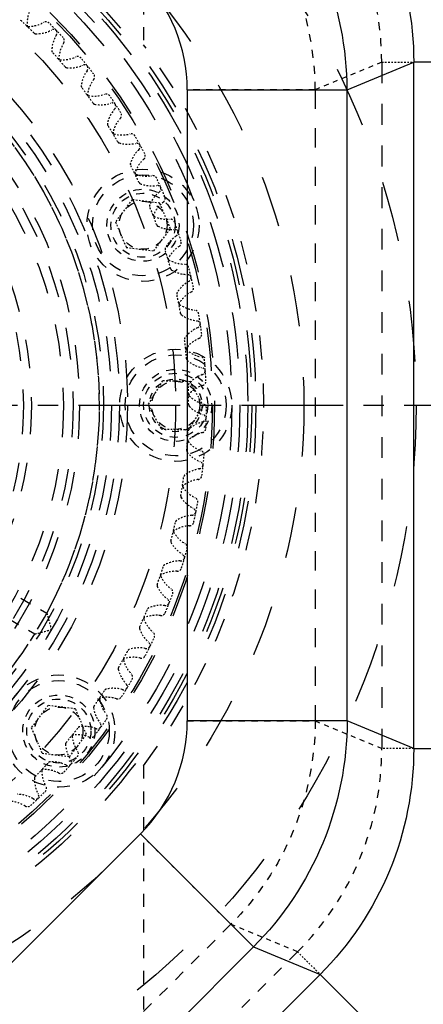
# Model space of a CAD drawing. Header units: millimetres. Extents: x 14186 to 17588, y 1400 to 3805.
# Tile 19 of 256: x 16148 to 16173, y 2683 to 2744. Entities that reach past the tile are written whole.
import ezdxf

# ---------------------------------------------------------------- set-up
doc = ezdxf.new("R2010")
doc.units = ezdxf.units.MM
doc.linetypes.add('CENTER', pattern=[2, 1.25, -0.25, 0.25, -0.25])
doc.linetypes.add('HIDDEN', pattern=[0.2, 0.1, -0.1])
for name, color, linetype in [('DEFAULT_2', 8, 'HIDDEN'), ('INTFCLR_160546_1', 7, 'Continuous'), ('INTFCLR_297144', 7, 'Continuous'), ('INTFCLR_456318_1', 7, 'Continuous'), ('INTFCLR_46574', 7, 'Continuous')]:
    doc.layers.add(name, color=color, linetype=linetype)
doc.layers.add('dim', color=82, linetype='Continuous', lineweight=9)
doc.styles.get("Standard").update_dxf_attribs({"font": 'arial.ttf'})
doc.dimstyles.new('ISO-25', dxfattribs={"dimtxt": 2.5, "dimasz": 2.5, "dimexe": 1.25, "dimexo": 0.625, "dimtad": 1, "dimtxsty": 'Standard', "dimcen": 2.5, "dimadec": 0, "dimazin": 0, "dimtfac": 1, "dimtmove": 0, "dimatfit": 3, "dimfxl": 1, "dimarcsym": 0})

# ---------------------------------------------------------------- blocks, each defined once
blk = doc.blocks.new('*D28')
at = {"layer": 'Defpoints', "color": 0, "transparency": 16777216}
for p in [(17217.995, 2998.669), (16133.681, 2441.691)]:
    blk.add_point(p, dxfattribs=at)
at = {"layer": 'dim', "color": 0, "linetype": 'Continuous', "lineweight": -2, "transparency": 16777216}
for p, q in [((17380.14, 3081.958), (17239.343, 3009.635)), ((16133.681, 2441.691), (17217.995, 2998.669)), ((16112.333, 2430.725), (16090.984, 2419.759))]:
    blk.add_line(p, q, dxfattribs=at)
at = {"layer": 'dim', "color": 0, "transparency": 16777216}
for points in [[(17237.515, 3013.193), (17241.17, 3006.077), (17217.995, 2998.669)], [(16110.505, 2434.283), (16114.16, 2427.167), (16133.681, 2441.691)]]:
    blk.add_solid(points, dxfattribs=at)
at = {"layer": 'dim', "color": 0, "transparency": 16777216, "insert": (17310.293, 3070.985), "char_height": 30, "attachment_point": 5, "rotation": 27.18816}
blk.add_mtext('∅1219', dxfattribs=at)

msp = doc.modelspace()

# ---------------------------------------------------------------- linework, layer by layer
at = {"color": 7, "linetype": 'Continuous'}
for p, q in [((16168.534, 2739.875), (16172.687, 2741.595)), ((16172.687, 2698.765), (16172.687, 2741.595)), ((16182.663, 2741.595), (16172.687, 2741.595)), ((16158.558, 2739.876), (16168.534, 2739.875)), ((16158.558, 2739.874), (16158.558, 2700.484)), ((16168.534, 2700.484), (16168.534, 2739.875)), ((16168.534, 2700.484), (16158.558, 2700.484)), ((16172.687, 2698.765), (16168.534, 2700.484)), ((16172.687, 2698.765), (16182.663, 2698.765)), ((16155.638, 2693.432), (16142.743, 2680.529)), ((16155.639, 2693.433), (16162.694, 2686.381)), ((16149.8, 2673.479), (16162.695, 2686.381)), ((16162.695, 2686.381), (16166.848, 2684.661)), ((16166.848, 2684.661), (16153.599, 2671.405)), ((16173.904, 2677.61), (16166.848, 2684.661))]:
    msp.add_line(p, q, dxfattribs=at)
for centre, radius in [((16675.838, 2720.18), 609.5), ((16675.838, 2720.18), 550), ((16400.838, 2720.18), 275)]:
    msp.add_circle(centre, radius)
for centre, start, end in [((16148.585, 2739.876), 359.98744, 44.98815), ((16148.585, 2700.484), 315.0049, 0.00561)]:
    msp.add_arc(centre, 9.974, start, end, dxfattribs=at)
for points, knots in [([(16166.848, 2755.698), (16168.684, 2753.865), (16171.661, 2749.431), (16172.69, 2744.189), (16172.687, 2741.595)], [0, 0, 0, 0, 0.500006, 1, 1, 1, 1]), ([(16172.687, 2698.765), (16172.69, 2696.171), (16171.661, 2690.929), (16168.684, 2686.494), (16166.848, 2684.661)], [0, 0, 0, 0, 0.499994, 1, 1, 1, 1])]:
    msp.add_open_spline(points, degree=3, knots=knots, dxfattribs=at)
for points in [[(16168.534, 2739.875), (16168.531, 2742.469), (16167.497, 2747.707), (16164.526, 2752.143), (16162.695, 2753.979)], [(16168.534, 2700.484), (16168.531, 2697.891), (16167.497, 2692.653), (16164.526, 2688.217), (16162.695, 2686.381)]]:
    msp.add_open_spline(points, degree=3, dxfattribs=at)
at = {"layer": 'DEFAULT_2', "color": 8, "linetype": 'HIDDEN', "ltscale": 3}
for p, q in [((16170.692, 2741.595), (16166.539, 2739.875)), ((16166.539, 2700.484), (16170.692, 2698.765)), ((16165.437, 2686.072), (16161.283, 2687.791))]:
    msp.add_line(p, q, dxfattribs=at)
at = {"layer": 'DEFAULT_2', "color": 8, "linetype": 'HIDDEN', "ltscale": 13}
msp.add_line((16170.692, 2741.595), (16170.692, 2698.765), dxfattribs=at)
at = {"layer": 'DEFAULT_2', "color": 8, "linetype": 'HIDDEN'}
for p, q in [((16170.692, 2741.595), (16172.687, 2741.595)), ((16172.687, 2698.765), (16170.692, 2698.765)), ((16165.437, 2686.072), (16166.848, 2684.661))]:
    msp.add_line(p, q, dxfattribs=at)
at = {"layer": 'DEFAULT_2', "color": 8, "linetype": 'HIDDEN', "ltscale": 4}
for p, q in [((16166.539, 2739.875), (16158.558, 2739.876)), ((16158.558, 2700.484), (16166.539, 2700.484)), ((16161.283, 2687.791), (16155.639, 2693.433))]:
    msp.add_line(p, q, dxfattribs=at)
at = {"layer": 'DEFAULT_2', "color": 8, "linetype": 'HIDDEN', "ltscale": 0.001}
for p, q in [((16158.558, 2739.874), (16158.558, 2739.875)), ((16155.638, 2693.432), (16155.639, 2693.432))]:
    msp.add_line(p, q, dxfattribs=at)
at = {"layer": 'DEFAULT_2', "color": 8, "linetype": 'HIDDEN', "ltscale": 12}
msp.add_line((16166.539, 2739.875), (16166.539, 2700.484), dxfattribs=at)
at = {"layer": 'DEFAULT_2', "color": 1, "linetype": 'CENTER', "ltscale": 5.08}
msp.add_line((16060.338, 2720.18), (16191.338, 2720.18), dxfattribs=at)
at = {"layer": 'DEFAULT_2', "color": 8, "linetype": 'HIDDEN', "ltscale": 7}
for p, q in [((16161.283, 2687.791), (16148.389, 2674.889)), ((16165.437, 2686.072), (16152.188, 2672.815))]:
    msp.add_line(p, q, dxfattribs=at)
at = {"layer": 'DEFAULT_2', "color": 8, "linetype": 'HIDDEN', "ltscale": 38}
msp.add_circle((16125.838, 2720.18), 47, dxfattribs=at)
at = {"layer": 'DEFAULT_2', "color": 8, "linetype": 'HIDDEN', "ltscale": 32}
msp.add_circle((16125.838, 2720.18), 40, dxfattribs=at)
at = {"layer": 'DEFAULT_2', "color": 8, "linetype": 'HIDDEN', "ltscale": 30}
msp.add_circle((16125.838, 2720.18), 37, dxfattribs=at)
at = {"layer": 'DEFAULT_2', "color": 8, "linetype": 'HIDDEN', "ltscale": 29}
for radius in [36.741, 36.5, 36]:
    msp.add_circle((16125.838, 2720.18), radius, dxfattribs=at)
at = {"layer": 'DEFAULT_2', "color": 8, "linetype": 'HIDDEN', "ltscale": 28}
msp.add_circle((16125.838, 2720.18), 35.5, dxfattribs=at)
at = {"layer": 'DEFAULT_2', "color": 8, "linetype": 'HIDDEN', "ltscale": 27}
for radius in [34.42, 34.288]:
    msp.add_circle((16125.838, 2720.18), radius, dxfattribs=at)
at = {"layer": 'DEFAULT_2', "color": 8, "linetype": 'HIDDEN', "ltscale": 26}
msp.add_circle((16125.838, 2720.18), 32, dxfattribs=at)
at = {"layer": 'DEFAULT_2', "color": 8, "linetype": 'HIDDEN', "ltscale": 23}
for radius in [29, 28.5]:
    msp.add_circle((16125.838, 2720.18), radius, dxfattribs=at)
at = {"layer": 'DEFAULT_2', "color": 8, "linetype": 'HIDDEN', "ltscale": 22}
for radius in [28, 27.5]:
    msp.add_circle((16125.838, 2720.18), radius, dxfattribs=at)
at = {"layer": 'DEFAULT_2', "color": 8, "linetype": 'HIDDEN', "ltscale": 20}
for radius in [25.6, 25]:
    msp.add_circle((16125.838, 2720.18), radius, dxfattribs=at)
at = {"layer": 'DEFAULT_2', "color": 8, "linetype": 'HIDDEN', "ltscale": 18}
for radius in [23, 22.5]:
    msp.add_circle((16125.838, 2720.18), radius, dxfattribs=at)
at = {"layer": 'DEFAULT_2', "color": 8, "linetype": 'HIDDEN', "ltscale": 5}
for centre in [(16155.8, 2731.417), (16150.55, 2699.85)]:
    msp.add_circle(centre, 2.25, dxfattribs=at)
at = {"layer": 'DEFAULT_2', "color": 8, "linetype": 'HIDDEN', "ltscale": 4}
msp.add_circle((16157.838, 2720.18), 1.65, dxfattribs=at)
at = {"layer": 'DEFAULT_2', "color": 8, "linetype": 'HIDDEN', "ltscale": 11}
msp.add_arc((16125.838, 2720.18), 27.25, 292.13486, 108.98057, dxfattribs=at)
at = {"layer": 'DEFAULT_2', "color": 8, "linetype": 'HIDDEN', "ltscale": 0.7}
for centre, start, end in [((16150.541, 2743.977), 152.78379, 182.26296), ((16149.149, 2745.342), 268.85247, 298.33164), ((16152.521, 2741.733), 147.78379, 177.26296), ((16151.253, 2743.215), 263.85247, 293.33164), ((16154.298, 2739.325), 142.78379, 172.21663), ((16153.164, 2740.912), 258.89879, 288.33164), ((16155.859, 2736.772), 137.78379, 167.26296), ((16154.867, 2738.451), 253.85247, 283.33164), ((16157.191, 2734.092), 132.78379, 162.26296), ((16156.349, 2735.852), 248.85247, 278.33164), ((16158.284, 2731.307), 127.78379, 157.26296), ((16157.599, 2733.133), 243.85247, 273.33164), ((16159.13, 2728.437), 122.78379, 152.21664), ((16158.607, 2730.315), 238.85247, 268.33164), ((16159.723, 2725.504), 117.78379, 147.26296), ((16159.366, 2727.421), 233.85247, 263.33164), ((16160.058, 2722.53), 112.78379, 142.21663), ((16159.869, 2724.471), 228.89188, 258.33164), ((16160.133, 2719.539), 107.78379, 137.26296), ((16160.114, 2721.489), 223.85247, 253.33164), ((16159.946, 2716.552), 102.78379, 132.26296), ((16160.097, 2718.496), 218.85247, 248.33164), ((16159.5, 2713.593), 97.78375, 127.26296), ((16159.82, 2715.517), 213.85247, 243.33164), ((16158.798, 2710.684), 92.78378, 122.24341), ((16159.285, 2712.573), 208.83803, 238.26713), ((16157.845, 2707.848), 87.78371, 117.26296), ((16158.494, 2709.687), 203.85247, 233.33164), ((16156.649, 2705.105), 82.78366, 112.22823), ((16157.455, 2706.88), 198.89188, 228.33164), ((16155.217, 2702.477), 77.7392, 107.30997), ((16156.176, 2704.175), 193.85247, 223.33164), ((16153.563, 2699.984), 72.78379, 102.26296), ((16154.666, 2701.592), 188.89188, 218.33164), ((16151.697, 2697.644), 67.78379, 97.26296), ((16152.936, 2699.15), 183.85247, 213.31186), ((16149.635, 2695.476), 62.78379, 92.26296), ((16151, 2696.868), 178.85247, 208.33164), ((16147.391, 2693.496), 57.78379, 87.26296)]:
    msp.add_arc(centre, 1.975, start, end, dxfattribs=at)
at = {"layer": 'DEFAULT_2', "color": 8, "linetype": 'HIDDEN', "ltscale": 0.08}
for centre, start, end in [((16148.718, 2743.905), 182.26292, 226.03837), ((16149.113, 2743.517), 225.07732, 268.85247), ((16150.698, 2741.82), 177.26292, 221.03837), ((16151.058, 2741.4), 220.07732, 263.85247), ((16152.49, 2739.571), 171.65319, 216.03837), ((16152.812, 2739.121), 215.07363, 259.46221), ((16154.079, 2737.174), 167.26292, 211.03837), ((16154.36, 2736.698), 210.07732, 253.85247), ((16155.452, 2734.648), 162.26293, 206.03837), ((16155.691, 2734.15), 205.07732, 248.85247), ((16156.601, 2732.012), 157.26293, 200.88494), ((16156.795, 2731.495), 200.22383, 243.85247), ((16157.515, 2729.286), 151.6532, 196.03839), ((16157.663, 2728.753), 195.07706, 238.85247), ((16158.188, 2726.491), 147.26293, 191.03834), ((16158.289, 2725.947), 190.07706, 233.85247), ((16158.615, 2723.647), 141.65317, 186.04183), ((16158.668, 2723.097), 185.07706, 229.37143), ((16158.792, 2720.777), 137.26293, 181.0384), ((16158.798, 2720.224), 180.07706, 223.85247), ((16158.719, 2717.903), 132.26293, 176.03834), ((16158.676, 2717.351), 175.07706, 218.85247), ((16158.395, 2715.046), 127.26293, 170.89163), ((16158.305, 2714.5), 170.22382, 213.85247), ((16157.824, 2712.228), 122.26293, 166.03839), ((16157.686, 2711.692), 165.07706, 208.66238), ((16157.009, 2709.47), 117.26293, 161.03839), ((16156.825, 2708.949), 160.07706, 203.85247), ((16155.957, 2706.794), 111.80568, 156.03839), ((16155.728, 2706.291), 155.07706, 199.37143), ((16154.676, 2704.22), 107.88141, 151.03834), ((16154.404, 2703.738), 150.07706, 193.85247), ((16153.175, 2701.767), 102.26293, 146.03835), ((16152.862, 2701.311), 145.07706, 189.37143), ((16151.115, 2699.028), 140.22383, 183.85247), ((16151.466, 2699.455), 97.26293, 140.88312), ((16149.562, 2697.3), 92.26293, 136.03835), ((16149.175, 2696.905), 135.07706, 178.85247)]:
    msp.add_arc(centre, 0.15, start, end, dxfattribs=at)
at = {"layer": 'DEFAULT_2', "color": 8, "linetype": 'HIDDEN', "ltscale": 0.4}
for radius, start, end in [(32.81, 45.07706, 46.03837), (33.92, 42.56584, 43.54948), (32.81, 40.07706, 41.03837), (33.92, 37.56595, 38.54948), (32.81, 35.07708, 36.03837), (33.92, 32.56845, 33.54838), (32.81, 30.07706, 31.03837), (33.92, 27.56595, 28.54948), (32.81, 25.07706, 26.03837), (33.92, 22.56595, 23.54948), (32.81, 20.07639, 21.03907), (33.92, 17.56595, 18.54959), (32.81, 15.07706, 16.03837), (33.92, 12.56595, 13.54948), (32.81, 10.07706, 11.03837), (33.92, 7.56633, 8.54704), (32.81, 5.07706, 6.03835), (33.92, 2.56584, 3.54948), (32.81, 0.07706, 1.03837), (33.92, 357.56595, 358.54948), (32.81, 355.07706, 356.03837), (33.92, 352.56595, 353.54948), (32.81, 350.07639, 351.03904), (33.92, 347.56595, 348.54948), (32.81, 345.07706, 346.03837), (33.92, 342.56436, 343.54948), (32.81, 340.07706, 341.03837), (33.92, 337.56595, 338.54959), (32.81, 335.07706, 336.03837), (33.92, 332.56595, 333.54948), (32.81, 330.07706, 331.03837), (33.92, 327.56595, 328.54948), (32.81, 325.07706, 326.03837), (33.92, 322.56571, 323.54948), (32.81, 320.07639, 321.04051), (32.81, 315.07706, 316.03837), (33.92, 317.56595, 318.54948), (33.92, 312.56595, 313.54948)]:
    msp.add_arc((16125.838, 2720.18), radius, start, end, dxfattribs=at)
at = {"layer": 'DEFAULT_2', "color": 8, "linetype": 'HIDDEN', "ltscale": 0.3}
for centre, start, end in [((16150.219, 2743.357), 43.54952, 118.33169), ((16150.614, 2742.935), 327.78374, 42.55346), ((16152.147, 2741.144), 38.54952, 113.33169), ((16152.503, 2740.689), 322.78374, 37.56595), ((16153.874, 2738.771), 33.41563, 108.33169), ((16154.189, 2738.287), 317.78374, 32.86962), ((16155.387, 2736.257), 28.54952, 103.33169), ((16155.659, 2735.747), 312.78374, 27.56595), ((16156.676, 2733.62), 23.54952, 98.33169), ((16156.902, 2733.089), 307.78373, 22.56595), ((16157.73, 2730.882), 18.56197, 93.3317), ((16157.909, 2730.333), 302.78373, 17.56595), ((16158.541, 2728.061), 13.54948, 88.3317), ((16158.672, 2727.499), 297.78373, 12.56595), ((16159.104, 2725.181), 8.25341, 83.3317), ((16159.185, 2724.609), 292.78373, 7.61178), ((16159.413, 2722.263), 3.54948, 78.3317), ((16159.444, 2721.686), 287.78373, 2.55297), ((16159.467, 2719.328), 358.54948, 73.3317), ((16159.447, 2718.751), 282.78373, 357.56595), ((16159.265, 2716.401), 353.5495, 68.3317), ((16159.195, 2715.827), 277.78404, 352.56595), ((16158.808, 2713.502), 348.5495, 63.3317), ((16158.689, 2712.937), 272.78381, 347.56595), ((16158.101, 2710.653), 343.5495, 58.78671), ((16157.932, 2710.101), 267.78429, 342.37874), ((16157.148, 2707.878), 338.56198, 53.3317), ((16156.932, 2707.342), 262.78467, 337.56595), ((16155.956, 2705.196), 333.54948, 48.3317), ((16155.695, 2704.681), 258.09845, 332.56595), ((16154.536, 2702.628), 328.5495, 43.3317), ((16154.23, 2702.138), 252.78374, 327.56595), ((16152.897, 2700.193), 323.5495, 38.3317), ((16152.55, 2699.732), 247.78374, 322.53691), ((16151.052, 2697.911), 318.5495, 33.47124), ((16150.666, 2697.482), 242.78374, 317.56595), ((16149.015, 2695.798), 313.5495, 28.3317), ((16148.593, 2695.404), 237.78374, 312.56595)]:
    msp.add_arc(centre, 0.28, start, end, dxfattribs=at)
at = {"layer": 'DEFAULT_2', "color": 8, "linetype": 'HIDDEN', "ltscale": 0.001}
msp.add_arc((16148.585, 2700.484), 9.974, 0.00561, 0.01267, dxfattribs=at)
at = {"layer": 'DEFAULT_2', "color": 8, "linetype": 'HIDDEN', "ltscale": 5}
for points, knots in [([(16170.692, 2741.595), (16170.695, 2743.93), (16169.77, 2748.648), (16167.089, 2752.639), (16165.437, 2754.288)], [0, 0, 0, 0, 0.499994, 1, 1, 1, 1]), ([(16165.437, 2686.072), (16167.089, 2687.721), (16169.77, 2691.712), (16170.695, 2696.43), (16170.692, 2698.765)], [0, 0, 0, 0, 0.500006, 1, 1, 1, 1])]:
    msp.add_open_spline(points, degree=3, knots=knots, dxfattribs=at)
for points in [[(16166.539, 2739.875), (16166.537, 2742.21), (16165.606, 2746.924), (16162.932, 2750.916), (16161.283, 2752.569)], [(16166.539, 2700.484), (16166.537, 2698.15), (16165.606, 2693.436), (16162.932, 2689.444), (16161.283, 2687.791)]]:
    msp.add_open_spline(points, degree=3, dxfattribs=at)
at = {"layer": 'INTFCLR_160546_1', "color": 8, "linetype": 'HIDDEN', "ltscale": 30}
msp.add_circle((16125.838, 2720.18), 37, dxfattribs=at)
at = {"layer": 'INTFCLR_160546_1', "color": 8, "linetype": 'HIDDEN', "ltscale": 29}
msp.add_circle((16125.838, 2720.18), 36.741, dxfattribs=at)
at = {"layer": 'INTFCLR_160546_1', "color": 8, "linetype": 'HIDDEN', "ltscale": 27}
for radius in [34.42, 34.288]:
    msp.add_circle((16125.838, 2720.18), radius, dxfattribs=at)
at = {"layer": 'INTFCLR_160546_1', "color": 8, "linetype": 'HIDDEN', "ltscale": 23}
msp.add_circle((16125.838, 2720.18), 29, dxfattribs=at)
at = {"layer": 'INTFCLR_160546_1', "color": 8, "linetype": 'HIDDEN', "ltscale": 20}
for radius in [25.6, 25]:
    msp.add_circle((16125.838, 2720.18), radius, dxfattribs=at)
at = {"layer": 'INTFCLR_160546_1', "color": 8, "linetype": 'HIDDEN', "ltscale": 0.4}
for radius, start, end in [(32.81, 46.22346, 47.18611), (33.92, 43.71299, 44.69652), (32.81, 41.2241, 42.18541), (33.92, 38.71299, 39.69652), (32.81, 36.2241, 37.18541), (33.92, 33.71299, 34.69647), (32.81, 31.2241, 32.18541), (33.92, 28.71299, 29.69652), (32.81, 26.2241, 27.18541), (33.92, 23.71299, 24.7011), (32.81, 21.22405, 22.18541), (33.92, 18.71299, 19.69652), (32.81, 16.22343, 17.18611), (33.92, 13.71299, 14.69652), (32.81, 11.2241, 12.18541), (33.92, 8.71288, 9.69652), (32.81, 6.2241, 7.18541), (33.92, 3.71299, 4.69652), (32.81, 1.2241, 2.18541), (33.92, 358.71549, 359.69541), (32.81, 356.2241, 357.18541), (33.92, 353.71299, 354.69652), (32.81, 351.2241, 352.18541), (33.92, 348.71299, 349.69652), (32.81, 346.2234, 347.18608), (33.92, 343.71299, 344.69663), (32.81, 341.2241, 342.18541), (33.92, 338.71299, 339.69652), (32.81, 336.2241, 337.18541), (33.92, 333.7141, 334.69408), (32.81, 331.2241, 332.18539), (33.92, 328.71288, 329.69652), (32.81, 326.2241, 327.18541), (33.92, 323.71299, 324.69652), (32.81, 321.2241, 322.18541), (32.81, 316.22343, 317.18608), (33.92, 318.71299, 319.69652), (33.92, 313.71299, 314.69652)]:
    msp.add_arc((16125.838, 2720.18), radius, start, end, dxfattribs=at)
at = {"layer": 'INTFCLR_160546_1', "color": 8, "linetype": 'HIDDEN', "ltscale": 0.7}
for centre, start, end in [((16148.641, 2745.804), 269.99951, 299.47868), ((16152.085, 2742.263), 148.93083, 178.41), ((16150.787, 2743.719), 264.99951, 294.47868), ((16153.909, 2739.891), 143.93083, 173.41), ((16152.744, 2741.455), 259.77788, 289.49854), ((16155.521, 2737.37), 138.93083, 168.36368), ((16154.496, 2739.029), 255.05053, 284.47882), ((16156.906, 2734.717), 133.93083, 163.41), ((16156.029, 2736.459), 249.99951, 279.47894), ((16158.055, 2731.954), 129.00033, 158.42736), ((16157.333, 2733.766), 245.00343, 274.47869), ((16158.958, 2729.102), 123.93083, 153.41), ((16158.398, 2730.969), 239.99951, 269.47873), ((16159.61, 2726.181), 118.93083, 148.41), ((16159.214, 2728.09), 234.99951, 264.47868), ((16160.004, 2723.215), 113.93083, 143.41), ((16159.777, 2725.151), 229.99951, 259.47868), ((16160.139, 2720.225), 108.93083, 138.36368), ((16160.081, 2722.174), 225.03893, 254.47868), ((16160.012, 2717.236), 103.93083, 133.41), ((16160.124, 2719.182), 219.99951, 249.47868), ((16159.625, 2714.268), 98.93083, 128.41), ((16159.907, 2716.198), 214.99951, 244.47868), ((16158.982, 2711.346), 93.93083, 123.41), ((16159.43, 2713.244), 209.99951, 239.47868), ((16158.086, 2708.491), 88.93083, 118.36368), ((16158.698, 2710.342), 204.99951, 234.47868), ((16156.944, 2705.725), 83.93083, 113.41), ((16157.715, 2707.516), 199.99951, 229.47868), ((16155.566, 2703.069), 78.93083, 108.36367), ((16156.49, 2704.786), 195.04583, 224.47868), ((16153.961, 2700.543), 73.93083, 103.41), ((16155.032, 2702.173), 189.99951, 219.47868), ((16152.143, 2698.166), 68.93083, 98.41), ((16153.351, 2699.697), 184.99951, 214.47868), ((16150.124, 2695.958), 63.93079, 93.41), ((16151.462, 2697.377), 179.99951, 209.47868), ((16147.921, 2693.933), 58.93082, 88.39045)]:
    msp.add_arc(centre, 1.975, start, end, dxfattribs=at)
at = {"layer": 'INTFCLR_160546_1', "color": 8, "linetype": 'HIDDEN', "ltscale": 0.3}
for centre, start, end in [((16149.75, 2743.841), 44.69652, 119.47873), ((16150.153, 2743.427), 328.93077, 43.71295), ((16151.722, 2741.666), 39.69652, 114.47873), ((16152.087, 2741.219), 323.93077, 38.71295), ((16153.496, 2739.329), 34.68965, 109.33866), ((16153.82, 2738.851), 318.93077, 33.71295), ((16155.059, 2736.845), 29.69652, 104.47771), ((16155.341, 2736.341), 313.93077, 28.71295), ((16156.401, 2734.235), 24.88872, 99.47691), ((16156.638, 2733.708), 308.44056, 23.71295), ((16157.509, 2731.518), 19.69652, 94.47865), ((16157.699, 2730.973), 303.93077, 18.71295), ((16158.377, 2728.714), 14.69652, 89.47838), ((16158.519, 2728.155), 298.93077, 13.71295), ((16158.997, 2725.846), 9.69652, 84.47873), ((16159.089, 2725.276), 293.93077, 8.70047), ((16159.365, 2722.934), 4.69652, 79.47873), ((16159.407, 2722.358), 288.93077, 3.71296), ((16159.477, 2720.002), 359.56152, 74.47873), ((16159.469, 2719.424), 283.93077, 359.01663), ((16159.334, 2717.071), 354.69652, 69.47873), ((16159.275, 2716.496), 278.93077, 353.71296), ((16158.935, 2714.163), 349.69652, 64.47873), ((16158.827, 2713.596), 273.93077, 348.71296), ((16158.285, 2711.301), 344.70901, 59.47873), ((16158.128, 2710.746), 268.93077, 343.71296), ((16157.388, 2708.507), 339.69652, 54.47873), ((16157.183, 2707.967), 263.93077, 338.71296), ((16156.25, 2705.802), 334.40045, 49.47873), ((16155.999, 2705.282), 258.93077, 333.84799), ((16154.881, 2703.206), 329.69652, 44.47873), ((16154.586, 2702.71), 253.93077, 328.69998), ((16153.291, 2700.739), 324.69652, 39.47873), ((16152.954, 2700.271), 248.93077, 323.71296), ((16151.493, 2698.42), 319.69652, 34.47873), ((16151.115, 2697.983), 243.93108, 318.71296), ((16149.498, 2696.267), 314.69652, 29.47873), ((16149.085, 2695.865), 238.93087, 313.71296)]:
    msp.add_arc(centre, 0.28, start, end, dxfattribs=at)
at = {"layer": 'INTFCLR_160546_1', "color": 8, "linetype": 'HIDDEN', "ltscale": 0.08}
for centre, start, end in [((16148.641, 2743.979), 226.37866, 269.99954), ((16150.26, 2742.314), 178.41, 222.18515), ((16150.628, 2741.901), 221.2241, 264.99954), ((16152.096, 2740.101), 173.41, 217.18541), ((16152.427, 2739.657), 216.2241, 258.73976), ((16153.733, 2737.736), 167.80026, 212.18541), ((16154.023, 2737.266), 211.2241, 255.67129), ((16155.157, 2735.238), 163.41, 207.18541), ((16155.405, 2734.744), 206.2241, 249.99954), ((16156.358, 2732.626), 158.63854, 202.18541), ((16156.562, 2732.112), 201.23604, 245.05111), ((16157.326, 2729.918), 153.41, 197.03196), ((16157.485, 2729.389), 196.37087, 239.99954), ((16158.055, 2727.137), 148.41, 192.18541), ((16158.167, 2726.595), 191.2241, 234.99954), ((16158.539, 2724.303), 143.41, 187.18541), ((16158.603, 2723.753), 186.22411, 229.99954), ((16158.774, 2721.437), 137.80026, 182.18515), ((16158.79, 2720.884), 181.22435, 225.5185), ((16158.758, 2718.561), 133.41, 177.18515), ((16158.726, 2718.009), 176.2241, 219.99954), ((16158.492, 2715.698), 128.41, 172.18541), ((16158.412, 2715.151), 171.2241, 214.99954), ((16157.977, 2712.869), 123.41, 167.03863), ((16157.85, 2712.331), 166.37755, 209.99954), ((16157.217, 2710.096), 117.80026, 162.18541), ((16157.044, 2709.571), 161.2241, 204.99954), ((16156.219, 2707.4), 113.41, 157.18541), ((16156, 2706.892), 156.22411, 199.99955), ((16154.99, 2704.8), 107.80023, 152.18884), ((16154.727, 2704.313), 151.22411, 195.60925), ((16153.538, 2702.318), 103.41, 147.18541), ((16153.235, 2701.856), 146.22411, 189.99955), ((16151.876, 2699.972), 98.41, 142.18515), ((16151.533, 2699.538), 141.22411, 184.99954), ((16150.016, 2697.779), 93.41, 137.03865), ((16149.637, 2697.377), 136.37086, 179.99954)]:
    msp.add_arc(centre, 0.15, start, end, dxfattribs=at)
at = {"layer": 'INTFCLR_297144', "color": 8, "linetype": 'HIDDEN'}
for p, q in [((16155.124, 2733.011), (16154.081, 2731.628)), ((16156.843, 2732.8), (16155.124, 2733.011)), ((16157.519, 2731.205), (16156.843, 2732.8)), ((16154.081, 2731.628), (16154.757, 2730.034)), ((16156.476, 2729.822), (16157.519, 2731.205)), ((16154.757, 2730.034), (16156.476, 2729.822)), ((16157.014, 2721.703), (16156.106, 2720.228)), ((16158.745, 2721.655), (16157.014, 2721.703)), ((16159.569, 2720.132), (16158.745, 2721.655)), ((16156.106, 2720.228), (16156.93, 2718.705)), ((16158.662, 2718.656), (16159.569, 2720.132)), ((16156.93, 2718.705), (16158.662, 2718.656)), ((16149.874, 2701.445), (16148.831, 2700.062)), ((16151.593, 2701.233), (16149.874, 2701.445)), ((16152.269, 2699.639), (16151.593, 2701.233)), ((16148.831, 2700.062), (16149.507, 2698.467)), ((16151.227, 2698.256), (16152.269, 2699.639)), ((16149.507, 2698.467), (16151.227, 2698.256))]:
    msp.add_line(p, q, dxfattribs=at)
at = {"layer": 'INTFCLR_297144', "color": 8, "linetype": 'HIDDEN', "ltscale": 8}
for centre, radius in [((16155.8, 2731.417), 3.5), ((16155.8, 2731.417), 3.15), ((16157.838, 2720.18), 3.5), ((16157.838, 2720.18), 3.15), ((16150.55, 2699.85), 3.5), ((16150.55, 2699.85), 3.15)]:
    msp.add_circle(centre, radius, dxfattribs=at)
at = {"layer": 'INTFCLR_297144', "color": 8, "linetype": 'HIDDEN', "ltscale": 5}
for centre, radius in [((16155.8, 2731.417), 2), ((16155.8, 2731.417), 1.5), ((16157.838, 2720.18), 2), ((16157.838, 2720.18), 1.5), ((16150.55, 2699.85), 2), ((16150.55, 2699.85), 1.5)]:
    msp.add_circle(centre, radius, dxfattribs=at)
at = {"layer": 'INTFCLR_456318_1', "color": 8, "linetype": 'HIDDEN', "ltscale": 7}
for p, q in [((16134.849, 2715.843), (16149.803, 2707.21)), ((16134.099, 2714.544), (16149.053, 2705.911))]:
    msp.add_line(p, q, dxfattribs=at)
at = {"layer": 'INTFCLR_456318_1', "color": 8, "linetype": 'HIDDEN', "ltscale": 29}
msp.add_circle((16125.838, 2720.18), 36, dxfattribs=at)
at = {"layer": 'INTFCLR_456318_1', "color": 8, "linetype": 'HIDDEN', "ltscale": 28}
msp.add_circle((16125.838, 2720.18), 35.5, dxfattribs=at)
at = {"layer": 'INTFCLR_456318_1', "color": 8, "linetype": 'HIDDEN', "ltscale": 22}
for radius in [28, 27.5]:
    msp.add_circle((16125.838, 2720.18), radius, dxfattribs=at)
at = {"layer": 'INTFCLR_456318_1', "color": 8, "linetype": 'HIDDEN', "ltscale": 5}
msp.add_circle((16157.838, 2720.18), 2.25, dxfattribs=at)
at = {"layer": 'INTFCLR_456318_1', "color": 8, "linetype": 'HIDDEN', "ltscale": 11}
for start, end in [(331.57714, 148.42285), (151.57714, 328.42285)]:
    msp.add_arc((16125.838, 2720.18), 27.25, start, end, dxfattribs=at)
at = {"layer": 'INTFCLR_456318_1', "color": 8, "linetype": 'HIDDEN', "ltscale": 0.8}
for points, knots in [([(16149.803, 2707.21), (16149.813, 2707.173), (16149.91, 2706.831), (16150.004, 2706.487), (16150.086, 2706.18)], [0, 0, 0, 0, 0.106092, 1, 1, 1, 1]), ([(16149.053, 2705.911), (16149.09, 2705.92), (16149.435, 2706.007), (16149.779, 2706.098), (16150.086, 2706.18)], [0, 0, 0, 0, 0.106094, 1, 1, 1, 1])]:
    msp.add_open_spline(points, degree=3, knots=knots, dxfattribs=at)
at = {"layer": 'INTFCLR_46574', "color": 8, "linetype": 'HIDDEN', "ltscale": 8}
for p, q in [((16155.838, 2764.574), (16155.838, 2742.68)), ((16155.838, 2697.68), (16155.838, 2675.785))]:
    msp.add_line(p, q, dxfattribs=at)
at = {"layer": 'INTFCLR_46574', "color": 8, "linetype": 'HIDDEN', "ltscale": 21}
msp.add_circle((16125.838, 2720.18), 26, dxfattribs=at)
at = {"layer": 'INTFCLR_46574', "color": 8, "linetype": 'HIDDEN', "ltscale": 4}
msp.add_circle((16157.838, 2720.18), 1.65, dxfattribs=at)
at = {"layer": 'INTFCLR_46574', "color": 8, "linetype": 'HIDDEN', "ltscale": 15}
msp.add_arc((16125.838, 2720.18), 37.5, 323.1301, 36.8699, dxfattribs=at)

# ---------------------------------------------------------------- dimensions: what is measured, and where the dimension line sits
at = {"layer": 'dim'}
dim = msp.add_diameter_dim_2p(p1=(16133.681, 2441.691), p2=(17217.995, 2998.669), dimstyle='ISO-25', override={"dimtxt": 30, "dimasz": 24, "dimexe": 5.997, "dimexo": 5.997, "dimgap": 5.997, "dimdsep": 46, "dimarcsym": 1}, dxfattribs=at)
dim.commit()
dim.dimension.update_dxf_attribs({"geometry": '*D28', "text_midpoint": (17310.293, 3070.985)})

doc.saveas('drawing.dxf')
